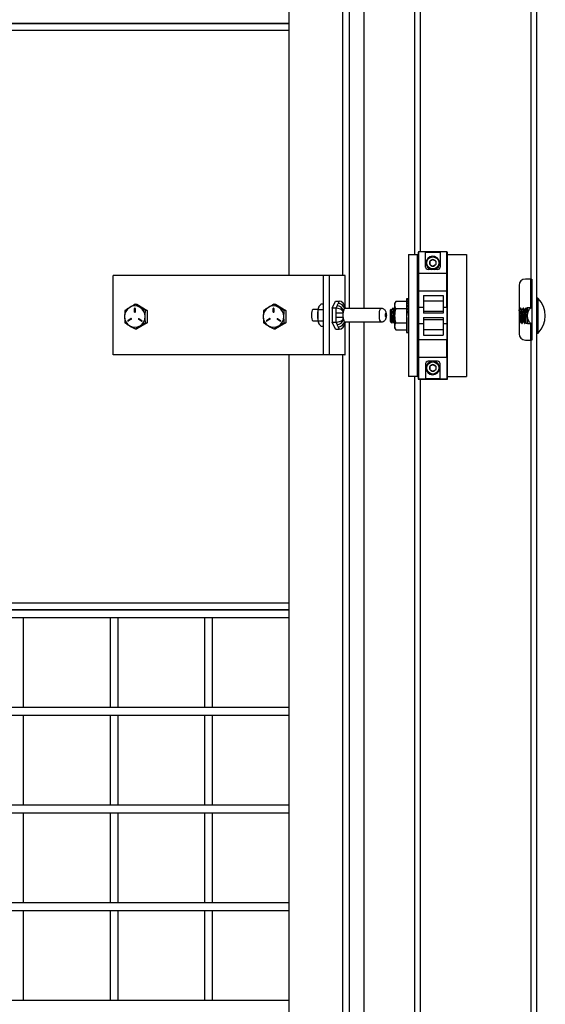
# Model space of a CAD drawing. Header units: inches. Extents: x 0.2 to 10.8, y 0.2 to 8.2.
# Tile 6 of 58: x 4.169 to 4.617, y 2.933 to 3.773. Entities that reach past the tile are written whole.
import ezdxf

# ---------------------------------------------------------------- set-up
doc = ezdxf.new("R2010")
doc.units = ezdxf.units.IN
doc.header["$MEASUREMENT"] = 0

msp = doc.modelspace()

# ---------------------------------------------------------------- linework, layer by layer
for p, q in [((4.61, 1.93224), (4.61, 5.89578)), ((4.50583, 5.49973), (4.50583, 3.57311)), ((4.4504, 3.52701), (4.4504, 5.39278)), ((4.46264, 5.39278), (4.46264, 3.52701)), ((4.39885, 5.3437), (4.39885, 3.55512)), ((4.44452, 5.3437), (4.44452, 3.55512)), ((4.51083, 3.57522), (4.51083, 4.74995)), ((4.605, 4.74995), (4.605, 3.55203)), ((3.22163, 3.76447), (4.39885, 3.76447)), ((3.2224, 3.76999), (4.39885, 3.76999)), ((4.39885, 3.76999), (3.22306, 3.76999)), ((4.39885, 3.76447), (4.39885, 3.55512)), ((4.50062, 3.57311), (4.50062, 3.46895)), ((4.50062, 3.57311), (4.50844, 3.57311)), ((4.50844, 3.46895), (4.50844, 3.57311)), ((4.50844, 3.57311), (4.50908, 3.57311)), ((4.50937, 3.57491), (4.50908, 3.57491)), ((4.50908, 3.57491), (4.50908, 3.46657)), ((4.53354, 3.57522), (4.50937, 3.57522)), ((4.50937, 3.57522), (4.50937, 3.55668)), ((4.51529, 3.57489), (4.52766, 3.57489)), ((4.51529, 3.5623), (4.51529, 3.57489)), ((4.52766, 3.57489), (4.52766, 3.5623)), ((4.53354, 3.55668), (4.53354, 3.57522)), ((4.53383, 3.57491), (4.53354, 3.57491)), ((4.53383, 3.46657), (4.53383, 3.57491)), ((4.53383, 3.57311), (4.5501, 3.57311)), ((4.5501, 3.57311), (4.5501, 3.46895)), ((4.24909, 3.48741), (4.24909, 3.55512)), ((4.42795, 3.55512), (4.24909, 3.55512)), ((4.42795, 3.55512), (4.42795, 3.48741)), ((4.43298, 3.55512), (4.42795, 3.55512)), ((4.43298, 3.55512), (4.43298, 3.48741)), ((4.44646, 3.55512), (4.43298, 3.55512)), ((4.44682, 3.55512), (4.44646, 3.55512)), ((4.44646, 3.55512), (4.44646, 3.52888)), ((4.44682, 3.52811), (4.44682, 3.55512)), ((4.53354, 3.55668), (4.50937, 3.55668)), ((4.50937, 3.55668), (4.50937, 3.54189)), ((4.52558, 3.56022), (4.51737, 3.56022)), ((4.53354, 3.54189), (4.53354, 3.55668)), ((4.595, 3.54661), (4.595, 3.50536)), ((4.605, 3.55203), (4.60041, 3.55203)), ((4.605, 3.55203), (4.60583, 3.55203)), ((4.605, 3.52745), (4.605, 3.55203)), ((4.60583, 3.55203), (4.60583, 3.49995)), ((4.50937, 3.54189), (4.50937, 3.52793)), ((4.50937, 3.54189), (4.53354, 3.54189)), ((4.51354, 3.53801), (4.53021, 3.53801)), ((4.51354, 3.53801), (4.51354, 3.53334)), ((4.53021, 3.53801), (4.53021, 3.53334)), ((4.53354, 3.52793), (4.53354, 3.54189)), ((4.26774, 3.53051), (4.26922, 3.53051)), ((4.26922, 3.53051), (4.27802, 3.52525)), ((4.38597, 3.53051), (4.38744, 3.53051)), ((4.38744, 3.53051), (4.39624, 3.52525)), ((4.42444, 3.52853), (4.42436, 3.52836)), ((4.42795, 3.53073), (4.42613, 3.53073)), ((4.43568, 3.52728), (4.43837, 3.53329)), ((4.43837, 3.53329), (4.44159, 3.53329)), ((4.43981, 3.52932), (4.4389, 3.52728)), ((4.44159, 3.53329), (4.44068, 3.53125)), ((4.44643, 3.52896), (4.44585, 3.53024)), ((4.48983, 3.53281), (4.4889, 3.5312)), ((4.4889, 3.5312), (4.4889, 3.5298)), ((4.4889, 3.5298), (4.4889, 3.52078)), ((4.49896, 3.53281), (4.48983, 3.53281)), ((4.50054, 3.5351), (4.49896, 3.5351)), ((4.49896, 3.5351), (4.49896, 3.50646)), ((4.50046, 3.53504), (4.50062, 3.53504)), ((4.50046, 3.53449), (4.50062, 3.53449)), ((4.50046, 3.53341), (4.50062, 3.53341)), ((4.50046, 3.53185), (4.50062, 3.53185)), ((4.50046, 3.52987), (4.50062, 3.52987)), ((4.50062, 3.52987), (4.5006, 3.52781)), ((4.50062, 3.53341), (4.50061, 3.53196)), ((4.50062, 3.53185), (4.50061, 3.53004)), ((4.50062, 3.53504), (4.50062, 3.5345)), ((4.50062, 3.53449), (4.50062, 3.53346)), ((4.50062, 3.53104), (4.50062, 3.53104)), ((4.51354, 3.53334), (4.53021, 3.53334)), ((4.51354, 3.53334), (4.51354, 3.52477)), ((4.53021, 3.53334), (4.53021, 3.52477)), ((4.61125, 3.50602), (4.61125, 3.53554)), ((4.26727, 3.52391), (4.26727, 3.52701)), ((4.26727, 3.52701), (4.26737, 3.52701)), ((4.26737, 3.52391), (4.26727, 3.52391)), ((4.26737, 3.52701), (4.26737, 3.52391)), ((4.26779, 3.52701), (4.26779, 3.52391)), ((4.27802, 3.52525), (4.27655, 3.52525)), ((4.27802, 3.52525), (4.27802, 3.51473)), ((4.38549, 3.52391), (4.38549, 3.52701)), ((4.38549, 3.52701), (4.3856, 3.52701)), ((4.3856, 3.52391), (4.38549, 3.52391)), ((4.3856, 3.52701), (4.3856, 3.52391)), ((4.38602, 3.52701), (4.38602, 3.52391)), ((4.39624, 3.52525), (4.39477, 3.52525)), ((4.39624, 3.52525), (4.39624, 3.51473)), ((4.42372, 3.52618), (4.41936, 3.52618)), ((4.42401, 3.526), (4.42795, 3.526)), ((4.43568, 3.52728), (4.43568, 3.51525)), ((4.4389, 3.52728), (4.43568, 3.52728)), ((4.4389, 3.52728), (4.4389, 3.52319)), ((4.4389, 3.52319), (4.44502, 3.52319)), ((4.44502, 3.52439), (4.44529, 3.52499)), ((4.44502, 3.52319), (4.44502, 3.52439)), ((4.44642, 3.52752), (4.44616, 3.52692)), ((4.44642, 3.52752), (4.44665, 3.52701)), ((4.47741, 3.52701), (4.44642, 3.52701)), ((4.4473, 3.52701), (4.44729, 3.52703)), ((4.48199, 3.52126), (4.48194, 3.52191)), ((4.48582, 3.52637), (4.485, 3.52556)), ((4.485, 3.52556), (4.485, 3.51601)), ((4.4862, 3.52575), (4.48587, 3.52631)), ((4.48644, 3.52579), (4.48618, 3.52579)), ((4.4876, 3.52729), (4.48731, 3.52729)), ((4.48876, 3.52579), (4.48849, 3.52579)), ((4.4889, 3.52607), (4.48874, 3.52579)), ((4.4889, 3.52078), (4.4889, 3.51176)), ((4.48983, 3.5268), (4.49896, 3.5268)), ((4.50033, 3.52579), (4.50026, 3.52579)), ((4.50054, 3.52618), (4.50031, 3.52579)), ((4.50046, 3.52753), (4.50062, 3.52753)), ((4.50046, 3.52494), (4.50062, 3.52494)), ((4.50046, 3.52219), (4.50062, 3.52219)), ((4.50046, 3.52219), (4.50062, 3.51938)), ((4.5006, 3.52179), (4.50048, 3.52179)), ((4.5006, 3.52376), (4.50053, 3.52376)), ((4.5006, 3.52562), (4.50058, 3.52562)), ((4.50062, 3.52753), (4.5006, 3.52562)), ((4.50062, 3.52494), (4.5006, 3.52376)), ((4.50062, 3.52219), (4.5006, 3.52179)), ((4.50062, 3.52632), (4.50061, 3.5263)), ((4.50937, 3.52793), (4.51354, 3.52793)), ((4.50937, 3.52793), (4.50937, 3.51418)), ((4.51354, 3.52477), (4.53021, 3.52477)), ((4.51354, 3.52477), (4.51354, 3.52293)), ((4.53021, 3.52293), (4.51354, 3.52293)), ((4.53021, 3.52793), (4.53354, 3.52793)), ((4.53021, 3.52477), (4.53021, 3.52293)), ((4.53354, 3.52793), (4.53354, 3.51418)), ((4.59524, 3.52579), (4.595, 3.52579)), ((4.5964, 3.52729), (4.59611, 3.52729)), ((4.59756, 3.52579), (4.59729, 3.52579)), ((4.59871, 3.52729), (4.59842, 3.52729)), ((4.59987, 3.52579), (4.5996, 3.52579)), ((4.60117, 3.52319), (4.60031, 3.52263)), ((4.60031, 3.51888), (4.60031, 3.52263)), ((4.60103, 3.52729), (4.60074, 3.52729)), ((4.60117, 3.52729), (4.6011, 3.52717)), ((4.60117, 3.52677), (4.60117, 3.52729)), ((4.60117, 3.52319), (4.60117, 3.52677)), ((4.60117, 3.51427), (4.60117, 3.52319)), ((4.60221, 3.52745), (4.60221, 3.5227)), ((4.6047, 3.52745), (4.60583, 3.52745)), ((4.26153, 3.51672), (4.26412, 3.51827)), ((4.26164, 3.51672), (4.26153, 3.51672)), ((4.26423, 3.51827), (4.26164, 3.51672)), ((4.26438, 3.51779), (4.26179, 3.51624)), ((4.26423, 3.51827), (4.26412, 3.51827)), ((4.26431, 3.5183), (4.26423, 3.51827)), ((4.27802, 3.51473), (4.26922, 3.50947)), ((4.27327, 3.51624), (4.27068, 3.51779)), ((4.27078, 3.51779), (4.27068, 3.51779)), ((4.27078, 3.51779), (4.27338, 3.51624)), ((4.27094, 3.51827), (4.27353, 3.51672)), ((4.27338, 3.51624), (4.27327, 3.51624)), ((4.27338, 3.51624), (4.27346, 3.51621)), ((4.27655, 3.51473), (4.27802, 3.51473)), ((4.37975, 3.51672), (4.38235, 3.51827)), ((4.37986, 3.51672), (4.37975, 3.51672)), ((4.38245, 3.51827), (4.37986, 3.51672)), ((4.38261, 3.51779), (4.38002, 3.51624)), ((4.38245, 3.51827), (4.38235, 3.51827)), ((4.38253, 3.5183), (4.38245, 3.51827)), ((4.39624, 3.51473), (4.38744, 3.50947)), ((4.39149, 3.51624), (4.3889, 3.51779)), ((4.38901, 3.51779), (4.3889, 3.51779)), ((4.38901, 3.51779), (4.3916, 3.51624)), ((4.38917, 3.51827), (4.39176, 3.51672)), ((4.3916, 3.51624), (4.39149, 3.51624)), ((4.3916, 3.51624), (4.39168, 3.51621)), ((4.39477, 3.51473), (4.39624, 3.51473)), ((4.41936, 3.51634), (4.42372, 3.51634)), ((4.42401, 3.51653), (4.42795, 3.51653)), ((4.42436, 3.51416), (4.42444, 3.514)), ((4.42613, 3.51179), (4.42795, 3.51179)), ((4.43568, 3.51525), (4.4389, 3.51525)), ((4.43837, 3.50923), (4.43568, 3.51525)), ((4.44502, 3.51933), (4.4389, 3.51933)), ((4.4389, 3.51933), (4.4389, 3.51525)), ((4.4389, 3.51525), (4.43981, 3.5132)), ((4.44068, 3.51128), (4.44159, 3.50923)), ((4.44502, 3.51813), (4.44502, 3.51933)), ((4.44502, 3.51813), (4.44529, 3.51753)), ((4.44585, 3.51228), (4.44643, 3.51356)), ((4.44642, 3.51501), (4.44616, 3.51561)), ((4.44642, 3.51551), (4.47741, 3.51551)), ((4.44642, 3.51501), (4.44665, 3.51551)), ((4.44646, 3.51365), (4.44646, 3.48741)), ((4.44682, 3.48741), (4.44682, 3.51442)), ((4.44729, 3.51549), (4.4473, 3.51551)), ((4.4504, 2.14799), (4.4504, 3.51551)), ((4.46264, 3.51551), (4.46264, 2.14799)), ((4.485, 3.51601), (4.48523, 3.51577)), ((4.48529, 3.51588), (4.48523, 3.51584)), ((4.48523, 3.51577), (4.48523, 3.51584)), ((4.48523, 3.51577), (4.48527, 3.51577)), ((4.48536, 3.51564), (4.48655, 3.51445)), ((4.48731, 3.51577), (4.48758, 3.51577)), ((4.48847, 3.51427), (4.48876, 3.51427)), ((4.48879, 3.5143), (4.4889, 3.51449)), ((4.4889, 3.51176), (4.4889, 3.51036)), ((4.48983, 3.51477), (4.49896, 3.51477)), ((4.49913, 3.51581), (4.49921, 3.51569)), ((4.50046, 3.51938), (4.50062, 3.51938)), ((4.50046, 3.51662), (4.50062, 3.51662)), ((4.50046, 3.51403), (4.50062, 3.51403)), ((4.50046, 3.5117), (4.50062, 3.5117)), ((4.50062, 3.51662), (4.5006, 3.5178)), ((4.50062, 3.51403), (4.5006, 3.51594)), ((4.50062, 3.5117), (4.5006, 3.51403)), ((4.50062, 3.50971), (4.50061, 3.5117)), ((4.50937, 3.51418), (4.51354, 3.51418)), ((4.50937, 3.51418), (4.50937, 3.50022)), ((4.51354, 3.51918), (4.53021, 3.51918)), ((4.51354, 3.51918), (4.51354, 3.51733)), ((4.53021, 3.51733), (4.51354, 3.51733)), ((4.51354, 3.51733), (4.51354, 3.50876)), ((4.53021, 3.51918), (4.53021, 3.51733)), ((4.53021, 3.51733), (4.53021, 3.50876)), ((4.53021, 3.51418), (4.53354, 3.51418)), ((4.53354, 3.51418), (4.53354, 3.50022)), ((4.595, 3.51427), (4.59524, 3.51427)), ((4.59611, 3.51577), (4.59638, 3.51577)), ((4.59727, 3.51427), (4.59756, 3.51427)), ((4.59842, 3.51577), (4.59869, 3.51577)), ((4.59958, 3.51427), (4.59987, 3.51427)), ((4.60052, 3.5154), (4.60117, 3.51427)), ((4.60221, 3.51886), (4.60221, 3.51411)), ((4.60583, 3.51411), (4.6047, 3.51411)), ((4.605, 3.49995), (4.605, 3.51411)), ((4.26774, 3.50947), (4.26922, 3.50947)), ((4.38597, 3.50947), (4.38744, 3.50947)), ((4.43837, 3.50923), (4.44159, 3.50923)), ((4.4889, 3.51036), (4.48983, 3.50875)), ((4.48983, 3.50875), (4.49896, 3.50875)), ((4.49896, 3.50646), (4.50054, 3.50646)), ((4.50046, 3.50971), (4.50062, 3.50971)), ((4.50046, 3.50815), (4.50062, 3.50815)), ((4.50046, 3.50708), (4.50062, 3.50708)), ((4.50046, 3.50653), (4.50062, 3.50653)), ((4.50062, 3.50815), (4.50061, 3.50971)), ((4.50062, 3.51052), (4.50062, 3.51052)), ((4.50062, 3.50708), (4.50062, 3.50815)), ((4.50062, 3.50653), (4.50062, 3.50708)), ((4.53021, 3.50876), (4.51354, 3.50876)), ((4.51354, 3.50876), (4.51354, 3.50409)), ((4.51354, 3.50409), (4.53021, 3.50409)), ((4.53021, 3.50876), (4.53021, 3.50409)), ((4.53354, 3.50022), (4.50937, 3.50022)), ((4.50937, 3.50022), (4.50937, 3.48543)), ((4.53354, 3.48543), (4.53354, 3.50022)), ((4.60041, 3.49995), (4.605, 3.49995)), ((4.605, 3.49995), (4.605, 2.30203)), ((4.60583, 3.49995), (4.605, 3.49995)), ((4.42795, 3.48741), (4.24909, 3.48741)), ((4.39885, 3.48741), (4.39885, 2.19707)), ((4.39885, 3.48741), (4.39885, 3.27551)), ((4.43298, 3.48741), (4.42795, 3.48741)), ((4.44646, 3.48741), (4.43298, 3.48741)), ((4.44452, 3.48741), (4.44452, 2.19707)), ((4.44646, 3.48741), (4.44682, 3.48741)), ((4.50937, 3.48543), (4.53354, 3.48543)), ((4.50937, 3.48543), (4.50937, 3.46689)), ((4.51529, 3.4798), (4.51529, 3.46722)), ((4.52558, 3.48189), (4.51737, 3.48189)), ((4.52766, 3.46722), (4.52766, 3.4798)), ((4.53354, 3.48543), (4.53354, 3.46689)), ((4.50844, 3.46895), (4.50062, 3.46895)), ((4.50583, 3.46895), (4.50583, 1.93224)), ((4.50844, 3.46895), (4.50908, 3.46895)), ((4.50908, 3.46657), (4.53383, 3.46657)), ((4.50937, 3.46689), (4.53354, 3.46689)), ((4.51083, 2.30203), (4.51083, 3.46657)), ((4.51529, 3.46722), (4.52766, 3.46722)), ((4.53383, 3.46895), (4.5501, 3.46895)), ((4.39885, 3.27551), (3.22163, 3.27551)), ((4.39885, 3.26999), (3.2224, 3.26999)), ((3.22306, 3.26999), (4.39885, 3.26999)), ((3.2224, 3.26332), (4.39885, 3.26332)), ((4.17265, 3.18666), (4.17265, 3.26332)), ((4.24648, 3.26332), (4.24648, 3.18666)), ((4.25314, 3.18666), (4.25314, 3.26332)), ((4.32697, 3.26332), (4.32697, 3.18666)), ((4.33364, 3.18666), (4.33364, 3.26332)), ((4.39885, 3.18666), (3.2224, 3.18666)), ((3.2224, 3.17999), (4.39885, 3.17999)), ((4.17265, 3.10332), (4.17265, 3.17999)), ((4.24648, 3.17999), (4.24648, 3.10332)), ((4.25314, 3.10332), (4.25314, 3.17999)), ((4.32697, 3.17999), (4.32697, 3.10332)), ((4.33364, 3.10332), (4.33364, 3.17999)), ((4.39885, 3.10332), (3.2224, 3.10332)), ((3.2224, 3.09666), (4.39885, 3.09666)), ((4.17265, 3.01999), (4.17265, 3.09666)), ((4.24648, 3.09666), (4.24648, 3.01999)), ((4.25314, 3.01999), (4.25314, 3.09666)), ((4.32697, 3.09666), (4.32697, 3.01999)), ((4.33364, 3.01999), (4.33364, 3.09666)), ((4.39885, 3.01999), (3.2224, 3.01999)), ((3.2224, 3.01332), (4.39885, 3.01332)), ((4.17265, 2.93666), (4.17265, 3.01332)), ((4.24648, 3.01332), (4.24648, 2.93666)), ((4.25314, 2.93666), (4.25314, 3.01332)), ((4.32697, 3.01332), (4.32697, 2.93666)), ((4.33364, 2.93666), (4.33364, 3.01332)), ((4.39885, 2.93666), (3.2224, 2.93666))]:
    msp.add_line(p, q)
at = {"flags": 128}
for points in [[(4.41936, 3.52618), (4.41914, 3.52611), (4.41872, 3.52552), (4.41838, 3.52442), (4.41816, 3.52294), (4.41809, 3.52126)], [(4.41809, 3.52126), (4.41816, 3.51958), (4.41838, 3.5181), (4.41872, 3.517), (4.41914, 3.51641), (4.41936, 3.51634)], [(4.47742, 3.51551), (4.47729, 3.51553), (4.47682, 3.516), (4.47641, 3.51703), (4.47611, 3.51852), (4.47595, 3.52031), (4.47595, 3.52221), (4.47611, 3.524), (4.47641, 3.52549), (4.47682, 3.52653), (4.47729, 3.52699), (4.47741, 3.52701)]]:
    msp.add_lwpolyline(points, dxfattribs=at)
for centre in [(4.52146, 3.56582), (4.52146, 3.4762)]:
    msp.add_circle(centre, 0.00517)
for centre, radius, start, end in [((4.52146, 3.56582), 0.00574, 282.55555, 180), ((4.51737, 3.5623), 0.00208, 180, 270), ((4.52146, 3.56582), 0.00574, 180, 257.44445), ((4.52146, 3.56582), 0.00284, 150, 210), ((4.52146, 3.56582), 0.00284, 90, 150), ((4.52146, 3.56582), 0.00284, 210, 270), ((4.52146, 3.56582), 0.00284, 30, 90), ((4.52146, 3.56582), 0.00284, 270, 330), ((4.52146, 3.56582), 0.00284, 330, 30), ((4.52558, 3.5623), 0.00208, 270, 0), ((4.60041, 3.54661), 0.00542, 90, 180), ((4.26753, 3.52055), 0.00855, 59.01576, 120.98424), ((4.38576, 3.52055), 0.00855, 59.01576, 120.98424), ((4.44277, 3.52198), 0.01948, 160.8784, 182.12404), ((4.43992, 3.52382), 0.0055, 12.2489, 91.08788), ((4.44078, 3.52575), 0.0055, 12.2489, 91.08788), ((4.44311, 3.52749), 0.00363, 352.41927, 23.91869), ((4.61073, 3.53503), 0.000733, 44.76533, 180), ((4.59637, 3.52078), 0.02096, 315.23467, 44.76533), ((4.2679, 3.52005), 0.00917, 121.34542, 180.35973), ((4.2679, 3.51993), 0.00917, 179.64027, 238.65458), ((4.26753, 3.52702), 0.000264, 358.40161, 181.59839), ((4.26753, 3.5239), 0.000264, 178.40161, 1.59839), ((4.26764, 3.52701), 0.000271, 102.88701, 180.83012), ((4.26764, 3.52391), 0.000271, 179.16988, 257.113), ((4.26716, 3.52005), 0.00917, 359.64027, 58.65458), ((4.26716, 3.51993), 0.00917, 301.34542, 0.35973), ((4.38613, 3.52005), 0.00917, 121.34542, 180.35973), ((4.38613, 3.51993), 0.00917, 179.64027, 238.65458), ((4.38576, 3.52702), 0.000264, 358.40161, 181.59839), ((4.38576, 3.5239), 0.000264, 178.40161, 1.59839), ((4.38587, 3.52701), 0.000271, 102.88701, 180.83012), ((4.38587, 3.52391), 0.000271, 179.16988, 257.113), ((4.38538, 3.52005), 0.00917, 359.64027, 58.65458), ((4.38538, 3.51993), 0.00917, 301.34542, 0.35973), ((4.44277, 3.52054), 0.01948, 177.87596, 199.1216), ((4.45973, 3.52191), 0.01476, 167.97268, 175.02975), ((4.44644, 3.52655), 0.000464, 91.50444, 127.22455), ((4.60117, 3.52875), 0.00146, 270, 296.66722), ((4.26166, 3.51648), 0.000271, 119.94678, 298.34808), ((4.26178, 3.51648), 0.000275, 120.85581, 256.75341), ((4.26753, 3.51943), 0.00855, 239.01576, 300.98424), ((4.26425, 3.51803), 0.000271, 299.94678, 118.34808), ((4.27081, 3.51803), 0.000271, 61.65192, 240.05322), ((4.27093, 3.51803), 0.000276, 103.51414, 238.87665), ((4.2734, 3.51648), 0.000271, 241.65192, 60.05322), ((4.37989, 3.51648), 0.000271, 119.94678, 298.34808), ((4.38, 3.51648), 0.000275, 120.85581, 256.7534), ((4.38576, 3.51943), 0.00855, 239.01576, 300.98424), ((4.38247, 3.51803), 0.000271, 299.94678, 118.34808), ((4.38904, 3.51803), 0.000271, 61.65192, 240.05322), ((4.38915, 3.51803), 0.000276, 103.51414, 238.87665), ((4.39162, 3.51648), 0.000271, 241.65192, 60.05322), ((4.43992, 3.5187), 0.0055, 268.91212, 347.7511), ((4.44078, 3.51677), 0.0055, 268.91212, 347.7511), ((4.45973, 3.52061), 0.01476, 184.97024, 192.02732), ((4.44644, 3.51597), 0.000464, 232.77545, 268.49556), ((4.44311, 3.51503), 0.00363, 336.08131, 7.58073), ((4.60117, 3.51281), 0.00146, 63.302, 90), ((4.60041, 3.50536), 0.00542, 180, 270), ((4.61073, 3.50654), 0.000733, 180, 315.23467), ((4.51737, 3.4798), 0.00208, 90, 180), ((4.52146, 3.4762), 0.00574, 97.86217, 180), ((4.52146, 3.4762), 0.00574, 180, 82.13783), ((4.52146, 3.4762), 0.00284, 150, 210), ((4.52146, 3.4762), 0.00284, 90, 150), ((4.52146, 3.4762), 0.00284, 30, 90), ((4.52146, 3.4762), 0.00284, 330, 30), ((4.52558, 3.4798), 0.00208, 0, 90), ((4.52146, 3.4762), 0.00284, 210, 270), ((4.52146, 3.4762), 0.00284, 270, 330)]:
    msp.add_arc(centre, radius, start, end)
for centre, major_axis, ratio, start_param, end_param in [((4.44159, 3.52752), (0, 0.00577), 0.836516, 4.712389, 6.283185), ((4.50054, 3.52078), (-0.00017, 0.01432), 0.05821, 5.987985, 6.184334), ((4.50054, 3.52078), (-0.00033, 0.01432), 0.054812, 5.791063, 5.987412), ((4.50054, 3.52078), (-0.00047, 0.01432), 0.049301, 5.594332, 5.790682), ((4.50054, 3.52078), (-0.0006, 0.01432), 0.041899, 5.397851, 5.5942), ((4.50054, 3.52078), (-0.00071, 0.01432), 0.032898, 5.201637, 5.397987), ((4.50054, 3.52078), (0, 0.01432), 0.059359, 6.185011, 6.283185), ((4.44019, 3.52439), (0.00497, -0.00106), 0.540405, 0.376876, 1.947672), ((4.50054, 3.52078), (-0.00079, 0.01432), 0.022647, 5.005671, 5.20202), ((4.50054, 3.52078), (-0.00083, 0.01432), 0.011541, 4.809892, 5.006241), ((4.44019, 3.51813), (0.00497, 0.00106), 0.540405, 4.335513, 5.90631), ((4.44159, 3.51501), (0, 0.00577), 0.836516, 3.141593, 4.712389), ((4.50054, 3.52078), (-0.00083, 0.01432), 0.011541, 1.668299, 1.864649), ((4.50054, 3.52078), (-0.00079, 0.01432), 0.022647, 1.864078, 2.060428), ((4.50054, 3.52078), (-0.00071, 0.01432), 0.032898, 2.060045, 2.256394), ((4.50054, 3.52078), (-0.0006, 0.01432), 0.041899, 2.256258, 2.452608), ((4.50054, 3.52078), (-0.0006, 0.01026), 0.011541, 1.707381, 1.864649), ((4.50054, 3.52078), (-0.00056, 0.01026), 0.022647, 1.986773, 2.060428), ((4.50054, 3.52078), (-0.00047, 0.01432), 0.049301, 2.452739, 2.649089), ((4.50054, 3.52078), (-0.00033, 0.01432), 0.054812, 2.64947, 2.845819), ((4.50054, 3.52078), (-0.00017, 0.01432), 0.05821, 2.846392, 3.042741), ((4.50054, 3.52078), (0, 0.01432), 0.059359, 3.043418, 3.141593), ((4.50054, 3.52078), (0.00047, 0.01432), 0.049301, 3.80976, 3.830446)]:
    msp.add_ellipse(centre, major_axis=major_axis, ratio=ratio, start_param=start_param, end_param=end_param)
for points, knots in [([(4.52146, 3.56866), (4.52126, 3.56855), (4.52107, 3.56844), (4.52066, 3.5682), (4.52045, 3.56808), (4.5198, 3.56771), (4.51938, 3.56747), (4.519, 3.56724)], [0, 0, 0, 0, 0.25, 0.25, 0.5, 0.5, 1, 1, 1, 1]), ([(4.519, 3.56724), (4.519, 3.56702), (4.519, 3.56679), (4.519, 3.56632), (4.519, 3.56608), (4.519, 3.56533), (4.519, 3.56485), (4.519, 3.5644)], [0, 0, 0, 0, 0.25, 0.25, 0.5, 0.5, 1, 1, 1, 1]), ([(4.519, 3.5644), (4.51919, 3.56429), (4.51938, 3.56418), (4.51979, 3.56394), (4.52001, 3.56382), (4.52065, 3.56345), (4.52107, 3.56321), (4.52146, 3.56298)], [0, 0, 0, 0, 0.25, 0.25, 0.5, 0.5, 1, 1, 1, 1]), ([(4.52392, 3.56724), (4.52372, 3.56735), (4.52353, 3.56747), (4.52312, 3.5677), (4.52291, 3.56783), (4.52226, 3.5682), (4.52184, 3.56844), (4.52146, 3.56866)], [0, 0, 0, 0, 0.25, 0.25, 0.5, 0.5, 1, 1, 1, 1]), ([(4.52146, 3.56298), (4.52165, 3.56309), (4.52184, 3.56321), (4.52225, 3.56344), (4.52247, 3.56357), (4.52311, 3.56394), (4.52353, 3.56418), (4.52392, 3.5644)], [0, 0, 0, 0, 0.25, 0.25, 0.5, 0.5, 1, 1, 1, 1]), ([(4.52392, 3.56724), (4.52392, 3.56702), (4.52392, 3.5668), (4.52392, 3.56633), (4.52392, 3.56608), (4.52392, 3.56533), (4.52392, 3.56485), (4.52392, 3.5644)], [0, 0, 0, 0, 0.25, 0.25, 0.5, 0.5, 1, 1, 1, 1]), ([(4.44068, 3.53125), (4.44053, 3.53093), (4.4404, 3.5306), (4.44011, 3.52996), (4.43996, 3.52964), (4.43981, 3.52932)], [0, 0, 0, 0, 0.5, 0.5, 1, 1, 1, 1]), ([(4.44732, 3.52696), (4.44714, 3.52737), (4.44678, 3.52819), (4.44657, 3.52865), (4.44646, 3.52888)], [0, 0, 0, 0, 0.499934, 1, 1, 1, 1]), ([(4.4389, 3.52319), (4.4389, 3.52255), (4.43891, 3.5219), (4.43891, 3.52062), (4.4389, 3.51997), (4.4389, 3.51933)], [0, 0, 0, 0, 0.5, 0.5, 1, 1, 1, 1]), ([(4.44502, 3.51933), (4.44497, 3.51995), (4.44494, 3.52061), (4.44494, 3.52193), (4.44497, 3.52257), (4.44502, 3.52319)], [0, 0, 0, 0, 0.5, 0.5, 1, 1, 1, 1]), ([(4.44616, 3.52692), (4.44599, 3.5268), (4.44583, 3.52657), (4.44553, 3.52592), (4.4454, 3.52549), (4.44529, 3.52499)], [0, 0, 0, 0, 0.5, 0.5, 1, 1, 1, 1]), ([(4.48194, 3.52191), (4.48193, 3.52221), (4.4819, 3.5227), (4.48173, 3.52352), (4.48144, 3.5244), (4.48081, 3.52544), (4.47984, 3.52634), (4.47865, 3.52693), (4.4778, 3.52695), (4.47742, 3.52696)], [0, 0, 0, 0, 0.116827, 0.192212, 0.341108, 0.497306, 0.669453, 0.854691, 1, 1, 1, 1]), ([(4.47742, 3.51556), (4.47753, 3.51554), (4.47814, 3.51547), (4.47926, 3.51585), (4.48049, 3.51669), (4.48126, 3.51776), (4.48165, 3.51872), (4.48186, 3.51959), (4.48197, 3.52044), (4.48199, 3.52102), (4.48199, 3.52126)], [0, 0, 0, 0, 0.040974, 0.219828, 0.404258, 0.572777, 0.688082, 0.792085, 0.913629, 1, 1, 1, 1]), ([(4.48103, 3.52126), (4.48103, 3.52213), (4.48121, 3.52284), (4.48167, 3.52284), (4.48185, 3.52213), (4.48185, 3.52126)], [0, 0, 0, 0, 0.5, 0.5, 1, 1, 1, 1]), ([(4.48185, 3.52126), (4.48185, 3.52039), (4.48167, 3.51968), (4.48121, 3.51968), (4.48103, 3.52039), (4.48103, 3.52126)], [0, 0, 0, 0, 0.5, 0.5, 1, 1, 1, 1]), ([(4.48584, 3.5263), (4.48586, 3.52626), (4.4859, 3.52618), (4.48598, 3.52533), (4.48605, 3.52394), (4.48613, 3.52214), (4.48621, 3.52014), (4.48629, 3.51816), (4.48636, 3.51643), (4.48644, 3.51512), (4.48651, 3.51459), (4.48655, 3.51441), (4.48656, 3.5145), (4.48657, 3.51453)], [0, 0, 0, 0, 0.070223, 0.173123, 0.276023, 0.378824, 0.485619, 0.592915, 0.700141, 0.810637, 0.922328, 0.96743, 1, 1, 1, 1]), ([(4.48731, 3.51584), (4.48729, 3.51584), (4.48723, 3.51582), (4.48711, 3.51643), (4.48698, 3.51753), (4.48687, 3.51902), (4.48674, 3.52071), (4.48661, 3.52241), (4.4865, 3.52392), (4.48637, 3.52506), (4.48625, 3.52572), (4.48618, 3.52572), (4.48616, 3.52573)], [0, 0, 0, 0, 0.0654325, 0.1730195, 0.2806912, 0.3883548, 0.4959416, 0.6036027, 0.7112769, 0.8188644, 0.9265132, 1, 1, 1, 1]), ([(4.48728, 3.52726), (4.48713, 3.52701), (4.48684, 3.52651), (4.48655, 3.526), (4.4864, 3.52575)], [0, 0, 0, 0, 0.500295, 1, 1, 1, 1]), ([(4.4876, 3.51588), (4.48759, 3.51585), (4.48753, 3.51572), (4.48742, 3.51634), (4.48726, 3.51762), (4.48711, 3.51971), (4.48693, 3.52198), (4.48679, 3.52387), (4.48663, 3.52521), (4.48652, 3.52592), (4.48645, 3.52574), (4.48644, 3.52572)], [0, 0, 0, 0, 0.039931, 0.161047, 0.282561, 0.432037, 0.586941, 0.704261, 0.825247, 0.978439, 1, 1, 1, 1]), ([(4.48728, 3.52722), (4.48729, 3.52725), (4.48734, 3.52738), (4.48743, 3.52703), (4.48756, 3.526), (4.48768, 3.52434), (4.4878, 3.52229), (4.48793, 3.52006), (4.48806, 3.51791), (4.48817, 3.51609), (4.48831, 3.51481), (4.48841, 3.51431), (4.48846, 3.51428), (4.48847, 3.51427)], [0, 0, 0, 0, 0.029144, 0.130616, 0.23498, 0.339414, 0.443798, 0.548169, 0.652601, 0.756995, 0.861368, 0.965796, 1, 1, 1, 1]), ([(4.4876, 3.52729), (4.48764, 3.52722), (4.48772, 3.52709), (4.48785, 3.52599), (4.48797, 3.52435), (4.48809, 3.52229), (4.48822, 3.52006), (4.48835, 3.51791), (4.48846, 3.51609), (4.4886, 3.51479), (4.4887, 3.51435), (4.48876, 3.51423), (4.48878, 3.51433), (4.48879, 3.51437)], [0, 0, 0, 0, 0.1014599, 0.2058119, 0.3102332, 0.4146043, 0.5189632, 0.6233826, 0.7277639, 0.8321239, 0.9365402, 0.9707397, 1, 1, 1, 1]), ([(4.48851, 3.52575), (4.48837, 3.526), (4.48807, 3.52651), (4.48778, 3.52701), (4.48763, 3.52726)], [0, 0, 0, 0, 0.499738, 1, 1, 1, 1]), ([(4.4889, 3.52266), (4.48889, 3.52287), (4.48883, 3.52361), (4.48874, 3.52464), (4.4886, 3.5255), (4.48852, 3.52586), (4.48847, 3.52577), (4.48847, 3.52576)], [0, 0, 0, 0, 0.109841, 0.396253, 0.682646, 0.96935, 1, 1, 1, 1]), ([(4.4889, 3.52527), (4.48887, 3.52548), (4.48882, 3.52581), (4.48877, 3.52574), (4.48876, 3.52571)], [0, 0, 0, 0, 0.642308, 1, 1, 1, 1]), ([(4.59611, 3.51584), (4.59608, 3.51584), (4.59602, 3.51584), (4.5959, 3.51649), (4.59577, 3.51763), (4.59566, 3.51915), (4.59553, 3.52085), (4.59539, 3.52253), (4.59528, 3.52403), (4.59515, 3.52512), (4.59505, 3.52569), (4.595, 3.5257), (4.59499, 3.5257)], [0, 0, 0, 0, 0.0764051, 0.1883993, 0.3004886, 0.4125517, 0.5245453, 0.6366252, 0.7487008, 0.8606943, 0.972763, 1, 1, 1, 1]), ([(4.59636, 3.51584), (4.59635, 3.51584), (4.5963, 3.51581), (4.5962, 3.51643), (4.59605, 3.51767), (4.59593, 3.51942), (4.59577, 3.52135), (4.59564, 3.52319), (4.59551, 3.52471), (4.59535, 3.52561), (4.59526, 3.52593), (4.59521, 3.52573), (4.5952, 3.52571)], [0, 0, 0, 0, 0.011104, 0.133775, 0.256003, 0.374451, 0.497848, 0.618638, 0.738171, 0.861763, 0.980915, 1, 1, 1, 1]), ([(4.59608, 3.52726), (4.59593, 3.52701), (4.59565, 3.52652), (4.59536, 3.52603), (4.59522, 3.52579)], [0, 0, 0, 0, 0.512972, 1, 1, 1, 1]), ([(4.59608, 3.52726), (4.59609, 3.52727), (4.59614, 3.52734), (4.59623, 3.52705), (4.59636, 3.526), (4.59648, 3.52434), (4.5966, 3.52229), (4.59673, 3.52006), (4.59686, 3.51791), (4.59697, 3.51609), (4.5971, 3.51481), (4.5972, 3.51431), (4.59725, 3.51428), (4.59727, 3.51427)], [0, 0, 0, 0, 0.029058, 0.130539, 0.234913, 0.339356, 0.443749, 0.548129, 0.65257, 0.756974, 0.861355, 0.965793, 1, 1, 1, 1]), ([(4.5964, 3.52729), (4.59644, 3.52722), (4.59651, 3.52709), (4.59665, 3.52599), (4.59677, 3.52435), (4.59689, 3.52229), (4.59702, 3.52006), (4.59715, 3.51791), (4.59726, 3.51609), (4.59739, 3.51479), (4.59749, 3.51435), (4.59755, 3.51423), (4.59758, 3.51433), (4.59759, 3.51437)], [0, 0, 0, 0, 0.1013653, 0.2056201, 0.309944, 0.414218, 0.5184796, 0.6228017, 0.7270857, 0.8313484, 0.9356674, 0.969835, 1, 1, 1, 1]), ([(4.59731, 3.52575), (4.59716, 3.526), (4.59687, 3.52651), (4.59658, 3.52701), (4.59643, 3.52726)], [0, 0, 0, 0, 0.499743, 1, 1, 1, 1]), ([(4.59842, 3.51583), (4.59841, 3.51581), (4.59836, 3.51573), (4.59827, 3.51616), (4.59814, 3.51709), (4.59802, 3.51848), (4.5979, 3.52012), (4.59776, 3.52183), (4.59765, 3.52343), (4.59752, 3.52474), (4.59739, 3.52554), (4.59731, 3.52588), (4.59727, 3.52578), (4.59727, 3.52578)], [0, 0, 0, 0, 0.027568, 0.135213, 0.242894, 0.350641, 0.458287, 0.565951, 0.673701, 0.781344, 0.88899, 0.996741, 1, 1, 1, 1]), ([(4.59839, 3.52726), (4.59824, 3.52701), (4.59795, 3.52651), (4.59766, 3.526), (4.59751, 3.52575)], [0, 0, 0, 0, 0.500265, 1, 1, 1, 1]), ([(4.59871, 3.51582), (4.59869, 3.51582), (4.59864, 3.51581), (4.59854, 3.51626), (4.59843, 3.51707), (4.59833, 3.5182), (4.59823, 3.51952), (4.59812, 3.52096), (4.598, 3.52253), (4.59788, 3.52409), (4.59774, 3.52527), (4.59762, 3.52583), (4.59757, 3.52574), (4.59755, 3.52572)], [0, 0, 0, 0, 0.056268, 0.148006, 0.240525, 0.330029, 0.419147, 0.511559, 0.603503, 0.72125, 0.843542, 0.965098, 1, 1, 1, 1]), ([(4.59839, 3.52726), (4.5984, 3.52727), (4.59845, 3.52734), (4.59854, 3.52705), (4.59867, 3.526), (4.5988, 3.52434), (4.59891, 3.52229), (4.59905, 3.52006), (4.59917, 3.51791), (4.59928, 3.51609), (4.59942, 3.51481), (4.59952, 3.51431), (4.59957, 3.51428), (4.59958, 3.51427)], [0, 0, 0, 0, 0.029582, 0.131009, 0.235326, 0.339713, 0.444049, 0.548373, 0.652758, 0.757105, 0.86143, 0.965812, 1, 1, 1, 1]), ([(4.59962, 3.52575), (4.59948, 3.526), (4.59918, 3.52651), (4.59889, 3.52701), (4.59875, 3.52726)], [0, 0, 0, 0, 0.499747, 1, 1, 1, 1]), ([(4.59875, 3.52719), (4.59878, 3.52714), (4.59884, 3.527), (4.59896, 3.52598), (4.59909, 3.52435), (4.5992, 3.52229), (4.59934, 3.52006), (4.59946, 3.51791), (4.59957, 3.51609), (4.59971, 3.51479), (4.59981, 3.51435), (4.59987, 3.51423), (4.59989, 3.51433), (4.59991, 3.51437)], [0, 0, 0, 0, 0.073458, 0.180961, 0.288536, 0.396059, 0.50357, 0.611143, 0.718676, 0.826188, 0.933758, 0.96899, 1, 1, 1, 1]), ([(4.60031, 3.51888), (4.60029, 3.51906), (4.60024, 3.51977), (4.60013, 3.52111), (4.60001, 3.52278), (4.59989, 3.52423), (4.59976, 3.52526), (4.59966, 3.52578), (4.5996, 3.52573), (4.59958, 3.52572)], [0, 0, 0, 0, 0.059203, 0.23188, 0.404571, 0.577202, 0.749739, 0.922418, 1, 1, 1, 1]), ([(4.60071, 3.52726), (4.60056, 3.52701), (4.60027, 3.52651), (4.59998, 3.526), (4.59983, 3.52575)], [0, 0, 0, 0, 0.500258, 1, 1, 1, 1]), ([(4.60031, 3.52263), (4.60028, 3.52302), (4.60022, 3.52381), (4.60012, 3.52479), (4.60001, 3.52549), (4.59991, 3.52583), (4.59985, 3.52575), (4.59983, 3.52572)], [0, 0, 0, 0, 0.197435, 0.401449, 0.623625, 0.841119, 1, 1, 1, 1]), ([(4.60071, 3.52726), (4.60072, 3.52727), (4.60077, 3.52734), (4.60086, 3.52705), (4.60099, 3.526), (4.60109, 3.52459), (4.60115, 3.52356), (4.60117, 3.52319)], [0, 0, 0, 0, 0.071384, 0.327081, 0.590066, 0.853226, 1, 1, 1, 1]), ([(4.60221, 3.52745), (4.60212, 3.52745), (4.60203, 3.52745), (4.60188, 3.52745), (4.60183, 3.52745), (4.60183, 3.52745)], [0, 0, 0, 0, 0.5, 0.5, 1, 1, 1, 1]), ([(4.60221, 3.5227), (4.60212, 3.52239), (4.60203, 3.52207), (4.60188, 3.52144), (4.60183, 3.52112), (4.60183, 3.52046), (4.60188, 3.52013), (4.60203, 3.51949), (4.60212, 3.51918), (4.60221, 3.51886)], [0, 0, 0, 0, 0.25, 0.25, 0.5, 0.5, 0.75, 0.75, 1, 1, 1, 1]), ([(4.60221, 3.5227), (4.60245, 3.52357), (4.60282, 3.52439), (4.60368, 3.52596), (4.60418, 3.52671), (4.6047, 3.52745)], [0, 0, 0, 0, 0.5, 0.5, 1, 1, 1, 1]), ([(4.6047, 3.52745), (4.60418, 3.52745), (4.60369, 3.52745), (4.60282, 3.52745), (4.60245, 3.52745), (4.60221, 3.52745)], [0, 0, 0, 0, 0.5, 0.5, 1, 1, 1, 1]), ([(4.43981, 3.5132), (4.43996, 3.51288), (4.44011, 3.51256), (4.4404, 3.51192), (4.44053, 3.5116), (4.44068, 3.51128)], [0, 0, 0, 0, 0.5, 0.5, 1, 1, 1, 1]), ([(4.44529, 3.51753), (4.4454, 3.51703), (4.44553, 3.51661), (4.44583, 3.51596), (4.44599, 3.51572), (4.44616, 3.51561)], [0, 0, 0, 0, 0.5, 0.5, 1, 1, 1, 1]), ([(4.44646, 3.51364), (4.44657, 3.51387), (4.44678, 3.51433), (4.44714, 3.51515), (4.44732, 3.51556)], [0, 0, 0, 0, 0.500124, 1, 1, 1, 1]), ([(4.48648, 3.5143), (4.48662, 3.51455), (4.48691, 3.51504), (4.48719, 3.51554), (4.48733, 3.51577)], [0, 0, 0, 0, 0.512498, 1, 1, 1, 1]), ([(4.48756, 3.51581), (4.48771, 3.51556), (4.488, 3.51506), (4.48829, 3.51455), (4.48844, 3.5143)], [0, 0, 0, 0, 0.499719, 1, 1, 1, 1]), ([(4.595, 3.51569), (4.59502, 3.51541), (4.59509, 3.51467), (4.59518, 3.51435), (4.59524, 3.51423), (4.59526, 3.51433), (4.59528, 3.51437)], [0, 0, 0, 0, 0.274924, 0.723344, 0.870215, 1, 1, 1, 1]), ([(4.59527, 3.5143), (4.59542, 3.51455), (4.59571, 3.51504), (4.59599, 3.51554), (4.59613, 3.51577)], [0, 0, 0, 0, 0.51331, 1, 1, 1, 1]), ([(4.59636, 3.51581), (4.5965, 3.51556), (4.59679, 3.51506), (4.59709, 3.51455), (4.59723, 3.5143)], [0, 0, 0, 0, 0.499747, 1, 1, 1, 1]), ([(4.59759, 3.5143), (4.59773, 3.51455), (4.59803, 3.51506), (4.59832, 3.51556), (4.59847, 3.51581)], [0, 0, 0, 0, 0.500255, 1, 1, 1, 1]), ([(4.59867, 3.51581), (4.59882, 3.51556), (4.59911, 3.51506), (4.5994, 3.51455), (4.59955, 3.5143)], [0, 0, 0, 0, 0.49974, 1, 1, 1, 1]), ([(4.5999, 3.5143), (4.60005, 3.51455), (4.60026, 3.51491), (4.60047, 3.51528), (4.60053, 3.51538)], [0, 0, 0, 0, 0.698263, 1, 1, 1, 1]), ([(4.60052, 3.5154), (4.60051, 3.51543), (4.60049, 3.51553), (4.60046, 3.51579), (4.60045, 3.5159), (4.60043, 3.51614), (4.60042, 3.51628), (4.60041, 3.51658), (4.6004, 3.51676), (4.60038, 3.51712), (4.60037, 3.51731), (4.60034, 3.51793), (4.60032, 3.51839), (4.60031, 3.51888)], [0, 0, 0, 0, 0.25, 0.25, 0.375, 0.375, 0.5, 0.5, 0.625, 0.625, 0.75, 0.75, 1, 1, 1, 1]), ([(4.6047, 3.51411), (4.60418, 3.51485), (4.60369, 3.5156), (4.60282, 3.51717), (4.60245, 3.51798), (4.60221, 3.51886)], [0, 0, 0, 0, 0.5, 0.5, 1, 1, 1, 1]), ([(4.60221, 3.51411), (4.60245, 3.51411), (4.60282, 3.51411), (4.60368, 3.51411), (4.60418, 3.51411), (4.6047, 3.51411)], [0, 0, 0, 0, 0.5, 0.5, 1, 1, 1, 1]), ([(4.52146, 3.47904), (4.52126, 3.47893), (4.52107, 3.47882), (4.52066, 3.47858), (4.52045, 3.47846), (4.5198, 3.47808), (4.51938, 3.47784), (4.519, 3.47762)], [0, 0, 0, 0, 0.25, 0.25, 0.5, 0.5, 1, 1, 1, 1]), ([(4.519, 3.47762), (4.519, 3.4774), (4.519, 3.47717), (4.519, 3.4767), (4.519, 3.47645), (4.519, 3.47571), (4.519, 3.47522), (4.519, 3.47478)], [0, 0, 0, 0, 0.25, 0.25, 0.5, 0.5, 1, 1, 1, 1]), ([(4.52392, 3.47762), (4.52372, 3.47773), (4.52353, 3.47784), (4.52312, 3.47808), (4.52291, 3.4782), (4.52226, 3.47857), (4.52184, 3.47882), (4.52146, 3.47904)], [0, 0, 0, 0, 0.25, 0.25, 0.5, 0.5, 1, 1, 1, 1]), ([(4.52392, 3.47762), (4.52392, 3.4774), (4.52392, 3.47717), (4.52392, 3.4767), (4.52392, 3.47645), (4.52392, 3.4757), (4.52392, 3.47522), (4.52392, 3.47478)], [0, 0, 0, 0, 0.25, 0.25, 0.5, 0.5, 1, 1, 1, 1]), ([(4.519, 3.47478), (4.51919, 3.47467), (4.51938, 3.47455), (4.51979, 3.47432), (4.52001, 3.47419), (4.52065, 3.47382), (4.52107, 3.47358), (4.52146, 3.47336)], [0, 0, 0, 0, 0.25, 0.25, 0.5, 0.5, 1, 1, 1, 1]), ([(4.52146, 3.47336), (4.52165, 3.47347), (4.52184, 3.47358), (4.52225, 3.47382), (4.52247, 3.47394), (4.52311, 3.47431), (4.52353, 3.47455), (4.52392, 3.47478)], [0, 0, 0, 0, 0.25, 0.25, 0.5, 0.5, 1, 1, 1, 1])]:
    msp.add_open_spline(points, degree=3, knots=knots)
for points in [[(4.26774, 3.53051), (4.26617, 3.52965), (4.26463, 3.52878), (4.26313, 3.52788)], [(4.27193, 3.52788), (4.27043, 3.52878), (4.26905, 3.52965), (4.26774, 3.53051)], [(4.38597, 3.53051), (4.3844, 3.52965), (4.38286, 3.52878), (4.38135, 3.52788)], [(4.39016, 3.52788), (4.38866, 3.52878), (4.38728, 3.52965), (4.38597, 3.53051)], [(4.42401, 3.526), (4.42392, 3.52677), (4.424, 3.52756), (4.42436, 3.52836)], [(4.42436, 3.52836), (4.42472, 3.52917), (4.42535, 3.52996), (4.42613, 3.53073)], [(4.48983, 3.53281), (4.48927, 3.53183), (4.4889, 3.53083), (4.4889, 3.5298)], [(4.4889, 3.5298), (4.4889, 3.52878), (4.48927, 3.52778), (4.48983, 3.5268)], [(4.25894, 3.52525), (4.25881, 3.52353), (4.25873, 3.52179), (4.25873, 3.51999)], [(4.25873, 3.51999), (4.25873, 3.51819), (4.25881, 3.51645), (4.25894, 3.51473)], [(4.26313, 3.52788), (4.26163, 3.52699), (4.26025, 3.52611), (4.25894, 3.52525)], [(4.27655, 3.52525), (4.27498, 3.52611), (4.27343, 3.52699), (4.27193, 3.52788)], [(4.27633, 3.51999), (4.27633, 3.52179), (4.27642, 3.52353), (4.27655, 3.52525)], [(4.27655, 3.51473), (4.27642, 3.51645), (4.27633, 3.51819), (4.27633, 3.51999)], [(4.37716, 3.52525), (4.37703, 3.52353), (4.37695, 3.52179), (4.37695, 3.51999)], [(4.37695, 3.51999), (4.37695, 3.51819), (4.37703, 3.51645), (4.37716, 3.51473)], [(4.38135, 3.52788), (4.37985, 3.52699), (4.37847, 3.52611), (4.37716, 3.52525)], [(4.39477, 3.52525), (4.3932, 3.52611), (4.39166, 3.52699), (4.39016, 3.52788)], [(4.39456, 3.51999), (4.39456, 3.52179), (4.39464, 3.52353), (4.39477, 3.52525)], [(4.39477, 3.51473), (4.39464, 3.51645), (4.39456, 3.51819), (4.39456, 3.51999)], [(4.4233, 3.52126), (4.4233, 3.52288), (4.42357, 3.52445), (4.42401, 3.526)], [(4.42401, 3.51653), (4.42357, 3.51807), (4.4233, 3.51964), (4.4233, 3.52126)], [(4.48983, 3.5268), (4.48927, 3.52483), (4.4889, 3.52283), (4.4889, 3.52078)], [(4.4889, 3.52078), (4.4889, 3.51873), (4.48927, 3.51673), (4.48983, 3.51477)], [(4.60103, 3.52729), (4.60107, 3.52729), (4.60112, 3.52712), (4.60117, 3.52677)], [(4.25894, 3.51473), (4.26025, 3.51387), (4.26163, 3.51299), (4.26313, 3.5121)], [(4.26313, 3.5121), (4.26463, 3.5112), (4.26617, 3.51033), (4.26774, 3.50947)], [(4.26774, 3.50947), (4.26905, 3.51033), (4.27043, 3.5112), (4.27193, 3.5121)], [(4.27193, 3.5121), (4.27343, 3.51299), (4.27498, 3.51387), (4.27655, 3.51473)], [(4.37716, 3.51473), (4.37847, 3.51387), (4.37985, 3.51299), (4.38135, 3.5121)], [(4.38135, 3.5121), (4.38286, 3.5112), (4.3844, 3.51033), (4.38597, 3.50947)], [(4.38597, 3.50947), (4.38728, 3.51033), (4.38866, 3.5112), (4.39016, 3.5121)], [(4.39016, 3.5121), (4.39166, 3.51299), (4.3932, 3.51387), (4.39477, 3.51473)], [(4.42436, 3.51416), (4.424, 3.51497), (4.42392, 3.51575), (4.42401, 3.51653)], [(4.42613, 3.51179), (4.42535, 3.51256), (4.42472, 3.51335), (4.42436, 3.51416)], [(4.48523, 3.51584), (4.48528, 3.51575), (4.48532, 3.51568), (4.48536, 3.51564)], [(4.48983, 3.51477), (4.48927, 3.51379), (4.4889, 3.51279), (4.4889, 3.51176)], [(4.4889, 3.51176), (4.4889, 3.51073), (4.48927, 3.50974), (4.48983, 3.50875)]]:
    msp.add_open_spline(points, degree=3)

doc.saveas('drawing.dxf')
